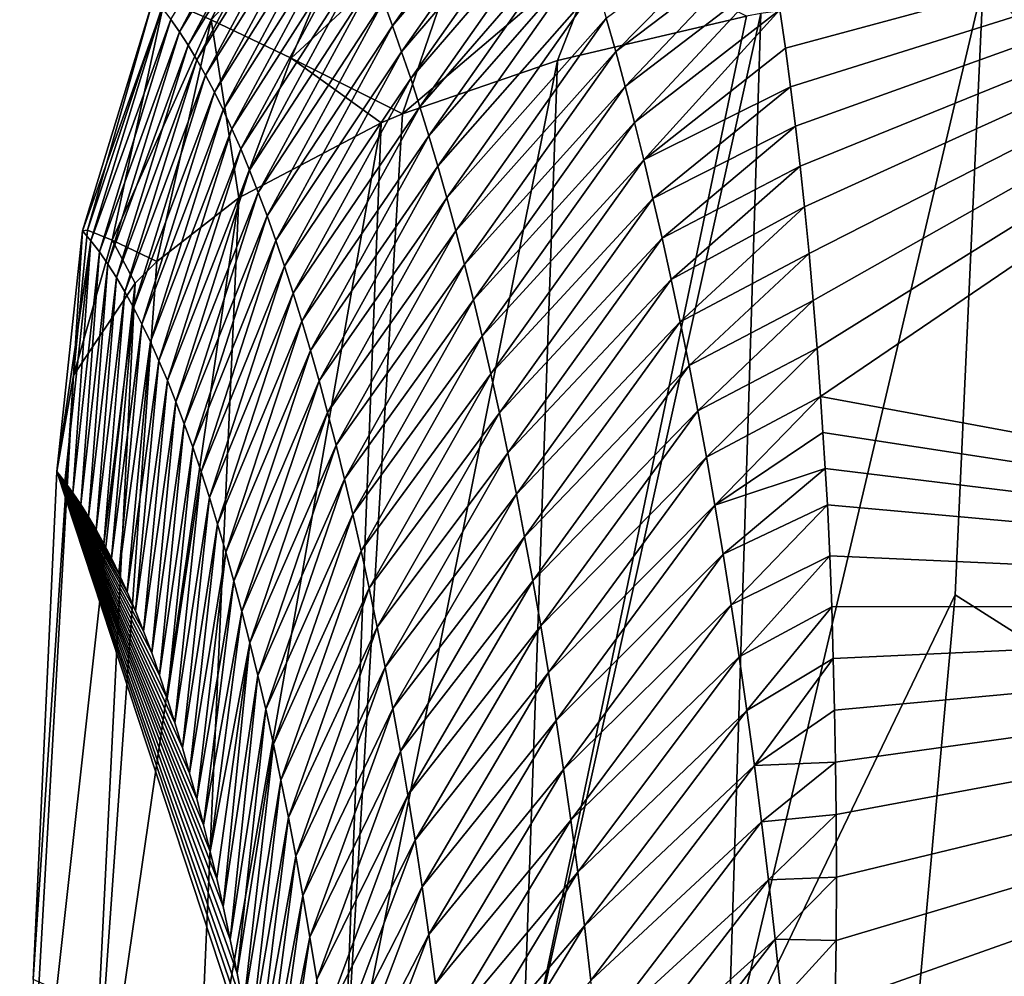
# Model space of a CAD drawing. Header units: metres. Extents: x -101 to 101, y -261 to 23.
# Tile 57 of 256: x -91.6 to -90.06, y 18.11 to 19.61. Entities that reach past the tile are written whole.
import ezdxf

# ---------------------------------------------------------------- set-up
doc = ezdxf.new("R2010")
doc.units = ezdxf.units.M
doc.layers.add('solid_505151_K2442K1000C34', color=7, linetype='CONTINUOUS')

msp = doc.modelspace()

# ---------------------------------------------------------------- linework, layer by layer
at = {"layer": 'solid_505151_K2442K1000C34'}
for points in [[(-88.453484, 20.704044, 102.4142), (-90.090057, 19.668598, 102.4142), (-87.591324, 17.093513, 104.159546)], [(-91.137665, 19.954466, 101.221138), (-91.376038, 19.642496, 100.929733), (-91.303223, 19.610687, 101.276131)], [(-91.029205, 19.902941, 101.528732), (-91.137665, 19.954466, 101.221138), (-91.303223, 19.610687, 101.276131)], [(-90.400856, 19.566444, 89.967728), (-90.409546, 19.626448, 90.380455), (-88.9767, 19.950197, 86.734787)], [(-90.392563, 19.505526, 89.561768), (-90.400856, 19.566444, 89.967728), (-88.9767, 19.950197, 86.734787)], [(-90.384743, 19.443758, 89.162819), (-90.392563, 19.505526, 89.561768), (-88.9767, 19.950197, 86.734787)], [(-90.377464, 19.380817, 88.768837), (-90.384743, 19.443758, 89.162819), (-88.9767, 19.950197, 86.734787)], [(-90.370697, 19.316786, 88.379875), (-90.377464, 19.380817, 88.768837), (-88.9767, 19.950197, 86.734787)], [(-90.363655, 19.2437, 87.949165), (-90.370697, 19.316786, 88.379875), (-88.9767, 19.950197, 86.734787)], [(-90.357155, 19.169579, 87.525475), (-90.363655, 19.2437, 87.949165), (-88.9767, 19.950197, 86.734787)], [(-90.351158, 19.094606, 87.109161), (-90.357155, 19.169579, 87.525475), (-88.9767, 19.950197, 86.734787)], [(-90.351158, 19.094606, 87.109161), (-88.9767, 19.950197, 86.734787), (-90.345612, 19.01897, 86.700592)], [(-90.345612, 19.01897, 86.700592), (-88.9767, 19.950197, 86.734787), (-88.562088, 18.688602, 79.883408)], [(-91.17308, 19.929348, 99.256897), (-91.352699, 19.591928, 99.258789), (-91.366318, 19.611242, 99.697372)], [(-91.159233, 19.908279, 98.820007), (-91.352699, 19.591928, 99.258789), (-91.17308, 19.929348, 99.256897)], [(-91.017952, 19.601135, 94.457085), (-91.032219, 19.639824, 94.892792), (-90.786636, 19.929993, 94.840225)], [(-91.017952, 19.601135, 94.457085), (-90.786636, 19.929993, 94.840225), (-90.771759, 19.890402, 94.400734)], [(-91.159233, 19.908279, 98.820007), (-91.339043, 19.570879, 98.82029), (-91.352699, 19.591928, 99.258789)], [(-91.145317, 19.885471, 98.383209), (-91.339043, 19.570879, 98.82029), (-91.159233, 19.908279, 98.820007)], [(-91.029205, 19.902941, 101.528732), (-91.303223, 19.610687, 101.276131), (-91.177292, 19.550259, 101.602928)], [(-90.877495, 19.827955, 101.812279), (-91.029205, 19.902941, 101.528732), (-91.177292, 19.550259, 101.602928)], [(-91.145317, 19.885471, 98.383209), (-91.325348, 19.548088, 98.381882), (-91.339043, 19.570879, 98.82029)], [(-91.13134, 19.860918, 97.946503), (-91.325348, 19.548088, 98.381882), (-91.145317, 19.885471, 98.383209)], [(-91.003693, 19.560648, 94.02153), (-91.017952, 19.601135, 94.457085), (-90.771759, 19.890402, 94.400734)], [(-91.003693, 19.560648, 94.02153), (-90.771759, 19.890402, 94.400734), (-90.756859, 19.848959, 93.961395)], [(-91.13134, 19.860918, 97.946503), (-91.311623, 19.523552, 97.943581), (-91.325348, 19.548088, 98.381882)], [(-91.117302, 19.834618, 97.509903), (-91.311623, 19.523552, 97.943581), (-91.13134, 19.860918, 97.946503)], [(-90.989441, 19.518349, 93.586143), (-91.003693, 19.560648, 94.02153), (-90.756859, 19.848959, 93.961395)], [(-90.989441, 19.518349, 93.586143), (-90.756859, 19.848959, 93.961395), (-90.741943, 19.805653, 93.522209)], [(-91.117302, 19.834618, 97.509903), (-91.297874, 19.497267, 97.505379), (-91.311623, 19.523552, 97.943581)], [(-91.103218, 19.806562, 97.07341), (-91.297874, 19.497267, 97.505379), (-91.117302, 19.834618, 97.509903)], [(-90.877495, 19.827955, 101.812279), (-91.177292, 19.550259, 101.602928), (-91.00219, 19.462896, 101.899895)], [(-90.686714, 19.731571, 102.063965), (-90.877495, 19.827955, 101.812279), (-91.00219, 19.462896, 101.899895)], [(-91.103218, 19.806562, 97.07341), (-91.284103, 19.469227, 97.067299), (-91.297874, 19.497267, 97.505379)], [(-91.089088, 19.776749, 96.637032), (-91.284103, 19.469227, 97.067299), (-91.103218, 19.806562, 97.07341)], [(-90.975204, 19.47423, 93.150925), (-90.989441, 19.518349, 93.586143), (-90.741943, 19.805653, 93.522209)], [(-90.975204, 19.47423, 93.150925), (-90.741943, 19.805653, 93.522209), (-90.727013, 19.760471, 93.083199)], [(-90.667473, 19.560797, 91.328972), (-90.682312, 19.613583, 91.767242), (-90.437019, 19.795309, 91.620667)], [(-90.667473, 19.560797, 91.328972), (-90.437019, 19.795309, 91.620667), (-90.427994, 19.742922, 91.22229)], [(-91.089088, 19.776749, 96.637032), (-91.270317, 19.43943, 96.629326), (-91.284103, 19.469227, 97.067299)], [(-91.074913, 19.745174, 96.200775), (-91.270317, 19.43943, 96.629326), (-91.089088, 19.776749, 96.637032)], [(-90.961006, 19.428284, 92.715889), (-90.975204, 19.47423, 93.150925), (-90.727013, 19.760471, 93.083199)], [(-90.961006, 19.428284, 92.715889), (-90.727013, 19.760471, 93.083199), (-90.712097, 19.713408, 92.644363)], [(-91.074913, 19.745174, 96.200775), (-91.256531, 19.407869, 96.19149), (-91.270317, 19.43943, 96.629326)], [(-91.060707, 19.711834, 95.764641), (-91.256531, 19.407869, 96.19149), (-91.074913, 19.745174, 96.200775)], [(-90.652687, 19.506069, 90.890907), (-90.667473, 19.560797, 91.328972), (-90.427994, 19.742922, 91.22229)], [(-90.652687, 19.506069, 90.890907), (-90.427994, 19.742922, 91.22229), (-90.41861, 19.685337, 90.798973)], [(-90.759018, 19.546597, 102.102554), (-90.686714, 19.731571, 102.063965), (-91.00219, 19.462896, 101.899895)], [(-90.759018, 19.546597, 102.102554), (-90.462151, 19.616579, 102.276787), (-90.686714, 19.731571, 102.063965)], [(-91.060707, 19.711834, 95.764641), (-91.242729, 19.374544, 95.753784), (-91.256531, 19.407869, 96.19149)], [(-91.046471, 19.67672, 95.328644), (-91.242729, 19.374544, 95.753784), (-91.060707, 19.711834, 95.764641)], [(-90.946846, 19.380497, 92.281036), (-90.961006, 19.428284, 92.715889), (-90.712097, 19.713408, 92.644363)], [(-90.946846, 19.380497, 92.281036), (-90.712097, 19.713408, 92.644363), (-90.697189, 19.664448, 92.205711)], [(-91.046471, 19.67672, 95.328644), (-91.228943, 19.339443, 95.316216), (-91.242729, 19.374544, 95.753784)], [(-91.032219, 19.639824, 94.892792), (-91.228943, 19.339443, 95.316216), (-91.046471, 19.67672, 95.328644)], [(-90.637978, 19.449387, 90.453056), (-90.652687, 19.506069, 90.890907), (-90.41861, 19.685337, 90.798973)], [(-90.637978, 19.449387, 90.453056), (-90.41861, 19.685337, 90.798973), (-90.409546, 19.626448, 90.380455)], [(-90.932739, 19.33086, 91.846375), (-90.946846, 19.380497, 92.281036), (-90.697189, 19.664448, 92.205711)], [(-90.932739, 19.33086, 91.846375), (-90.697189, 19.664448, 92.205711), (-90.682312, 19.613583, 91.767242)], [(-90.491371, 17.964722, 102.987282), (-90.134018, 18.706984, 102.818871), (-90.090057, 19.668598, 102.4142)], [(-90.491371, 17.964722, 102.987282), (-90.090057, 19.668598, 102.4142), (-90.439293, 19.620802, 102.287598)], [(-90.090057, 19.668598, 102.4142), (-90.134018, 18.706984, 102.818871), (-87.591324, 17.093513, 104.159546)], [(-91.505188, 19.279339, 100.584503), (-91.39341, 19.64467, 100.574768), (-91.379883, 19.628822, 100.136032)], [(-91.49733, 19.28035, 100.845406), (-91.39341, 19.64467, 100.574768), (-91.505188, 19.279339, 100.584503)], [(-91.376038, 19.642496, 100.929733), (-91.39341, 19.64467, 100.574768), (-91.49733, 19.28035, 100.845406)], [(-91.376038, 19.642496, 100.929733), (-91.49733, 19.28035, 100.845406), (-91.458267, 19.264711, 101.103012)], [(-91.303223, 19.610687, 101.276131), (-91.376038, 19.642496, 100.929733), (-91.458267, 19.264711, 101.103012)], [(-91.032219, 19.639824, 94.892792), (-91.215164, 19.302563, 94.878799), (-91.228943, 19.339443, 95.316216)], [(-91.017952, 19.601135, 94.457085), (-91.215164, 19.302563, 94.878799), (-91.032219, 19.639824, 94.892792)], [(-91.491852, 19.263559, 100.146294), (-91.505188, 19.279339, 100.584503), (-91.379883, 19.628822, 100.136032)], [(-91.491852, 19.263559, 100.146294), (-91.379883, 19.628822, 100.136032), (-91.366318, 19.611242, 99.697372)], [(-90.814728, 17.927746, 102.797417), (-90.439293, 19.620802, 102.287598), (-90.462151, 19.616579, 102.276787)], [(-90.491371, 17.964722, 102.987282), (-90.439293, 19.620802, 102.287598), (-90.814728, 17.927746, 102.797417)], [(-90.814728, 17.927746, 102.797417), (-90.462151, 19.616579, 102.276787), (-90.759018, 19.546597, 102.102554)], [(-90.623352, 19.390732, 90.015427), (-90.637978, 19.449387, 90.453056), (-90.409546, 19.626448, 90.380455)], [(-90.623352, 19.390732, 90.015427), (-90.409546, 19.626448, 90.380455), (-90.400856, 19.566444, 89.967728)], [(-91.478493, 19.246058, 99.70816), (-91.491852, 19.263559, 100.146294), (-91.366318, 19.611242, 99.697372)], [(-91.478493, 19.246058, 99.70816), (-91.366318, 19.611242, 99.697372), (-91.352699, 19.591928, 99.258789)], [(-91.303223, 19.610687, 101.276131), (-91.458267, 19.264711, 101.103012), (-91.388496, 19.231112, 101.353973)], [(-91.259544, 19.330877, 101.586983), (-91.303223, 19.610687, 101.276131), (-91.388496, 19.231112, 101.353973)], [(-91.259544, 19.330877, 101.586983), (-91.177292, 19.550259, 101.602928), (-91.303223, 19.610687, 101.276131)], [(-91.017952, 19.601135, 94.457085), (-91.201408, 19.263889, 94.441536), (-91.215164, 19.302563, 94.878799)], [(-91.003693, 19.560648, 94.02153), (-91.201408, 19.263889, 94.441536), (-91.017952, 19.601135, 94.457085)], [(-90.918694, 19.27936, 91.411919), (-90.932739, 19.33086, 91.846375), (-90.682312, 19.613583, 91.767242)], [(-90.918694, 19.27936, 91.411919), (-90.682312, 19.613583, 91.767242), (-90.667473, 19.560797, 91.328972)], [(-91.465126, 19.226831, 99.270103), (-91.478493, 19.246058, 99.70816), (-91.352699, 19.591928, 99.258789)], [(-91.465126, 19.226831, 99.270103), (-91.352699, 19.591928, 99.258789), (-91.339043, 19.570879, 98.82029)], [(-91.451752, 19.205879, 98.83213), (-91.465126, 19.226831, 99.270103), (-91.339043, 19.570879, 98.82029)], [(-91.451752, 19.205879, 98.83213), (-91.339043, 19.570879, 98.82029), (-91.325348, 19.548088, 98.381882)], [(-91.003693, 19.560648, 94.02153), (-91.187691, 19.223417, 94.00444), (-91.201408, 19.263889, 94.441536)], [(-90.989441, 19.518349, 93.586143), (-91.187691, 19.223417, 94.00444), (-91.003693, 19.560648, 94.02153)], [(-90.904732, 19.225979, 90.977669), (-90.918694, 19.27936, 91.411919), (-90.667473, 19.560797, 91.328972)], [(-90.904732, 19.225979, 90.977669), (-90.667473, 19.560797, 91.328972), (-90.652687, 19.506069, 90.890907)], [(-90.623352, 19.390732, 90.015427), (-90.400856, 19.566444, 89.967728), (-90.392563, 19.505526, 89.561768)], [(-91.438377, 19.183193, 98.394257), (-91.451752, 19.205879, 98.83213), (-91.325348, 19.548088, 98.381882)], [(-91.438377, 19.183193, 98.394257), (-91.325348, 19.548088, 98.381882), (-91.311623, 19.523552, 97.943581)], [(-91.259544, 19.330877, 101.586983), (-91.035713, 19.448795, 101.866219), (-91.177292, 19.550259, 101.602928)], [(-91.035713, 19.448795, 101.866219), (-91.00219, 19.462896, 101.899895), (-91.177292, 19.550259, 101.602928)], [(-91.09671, 17.866968, 102.555), (-90.759018, 19.546597, 102.102554), (-91.00219, 19.462896, 101.899895)], [(-90.814728, 17.927746, 102.797417), (-90.759018, 19.546597, 102.102554), (-91.09671, 17.866968, 102.555)], [(-91.425011, 19.158773, 97.95649), (-91.438377, 19.183193, 98.394257), (-91.311623, 19.523552, 97.943581)], [(-91.425011, 19.158773, 97.95649), (-91.311623, 19.523552, 97.943581), (-91.297874, 19.497267, 97.505379)], [(-90.989441, 19.518349, 93.586143), (-91.174011, 19.181135, 93.56752), (-91.187691, 19.223417, 94.00444)], [(-90.975204, 19.47423, 93.150925), (-91.174011, 19.181135, 93.56752), (-90.989441, 19.518349, 93.586143)], [(-90.890869, 19.1707, 90.54364), (-90.904732, 19.225979, 90.977669), (-90.652687, 19.506069, 90.890907)], [(-90.890869, 19.1707, 90.54364), (-90.652687, 19.506069, 90.890907), (-90.637978, 19.449387, 90.453056)], [(-91.411652, 19.132614, 97.518822), (-91.425011, 19.158773, 97.95649), (-91.297874, 19.497267, 97.505379)], [(-91.411652, 19.132614, 97.518822), (-91.297874, 19.497267, 97.505379), (-91.284103, 19.469227, 97.067299)], [(-90.608833, 19.33009, 89.578018), (-90.623352, 19.390732, 90.015427), (-90.392563, 19.505526, 89.561768)], [(-90.608833, 19.33009, 89.578018), (-90.392563, 19.505526, 89.561768), (-90.384743, 19.443758, 89.162819)], [(-91.3983, 19.104712, 97.081276), (-91.411652, 19.132614, 97.518822), (-91.284103, 19.469227, 97.067299)], [(-91.3983, 19.104712, 97.081276), (-91.284103, 19.469227, 97.067299), (-91.270317, 19.43943, 96.629326)], [(-90.975204, 19.47423, 93.150925), (-91.160385, 19.137033, 93.130775), (-91.174011, 19.181135, 93.56752)], [(-90.961006, 19.428284, 92.715889), (-91.160385, 19.137033, 93.130775), (-90.975204, 19.47423, 93.150925)], [(-91.09671, 17.866968, 102.555), (-91.00219, 19.462896, 101.899895), (-91.035713, 19.448795, 101.866219)], [(-91.327324, 17.784555, 102.268639), (-91.035713, 19.448795, 101.866219), (-91.259544, 19.330877, 101.586983)], [(-91.09671, 17.866968, 102.555), (-91.035713, 19.448795, 101.866219), (-91.327324, 17.784555, 102.268639)], [(-90.877113, 19.11351, 90.10984), (-90.890869, 19.1707, 90.54364), (-90.637978, 19.449387, 90.453056)], [(-90.877113, 19.11351, 90.10984), (-90.637978, 19.449387, 90.453056), (-90.623352, 19.390732, 90.015427)], [(-91.384979, 19.07506, 96.643852), (-91.3983, 19.104712, 97.081276), (-91.270317, 19.43943, 96.629326)], [(-91.384979, 19.07506, 96.643852), (-91.270317, 19.43943, 96.629326), (-91.256531, 19.407869, 96.19149)], [(-90.594429, 19.267441, 89.140854), (-90.608833, 19.33009, 89.578018), (-90.384743, 19.443758, 89.162819)], [(-90.594429, 19.267441, 89.140854), (-90.384743, 19.443758, 89.162819), (-90.377464, 19.380817, 88.768837)], [(-90.961006, 19.428284, 92.715889), (-91.146828, 19.091103, 92.694221), (-91.160385, 19.137033, 93.130775)], [(-90.946846, 19.380497, 92.281036), (-91.146828, 19.091103, 92.694221), (-90.961006, 19.428284, 92.715889)], [(-91.371681, 19.043659, 96.206558), (-91.384979, 19.07506, 96.643852), (-91.256531, 19.407869, 96.19149)], [(-91.371681, 19.043659, 96.206558), (-91.256531, 19.407869, 96.19149), (-91.242729, 19.374544, 95.753784)], [(-90.863487, 19.054394, 89.676277), (-90.877113, 19.11351, 90.10984), (-90.623352, 19.390732, 90.015427)], [(-90.863487, 19.054394, 89.676277), (-90.623352, 19.390732, 90.015427), (-90.608833, 19.33009, 89.578018)], [(-91.358414, 19.0105, 95.769409), (-91.371681, 19.043659, 96.206558), (-91.242729, 19.374544, 95.753784)], [(-91.358414, 19.0105, 95.769409), (-91.242729, 19.374544, 95.753784), (-91.228943, 19.339443, 95.316216)], [(-90.946846, 19.380497, 92.281036), (-91.133347, 19.043337, 92.257866), (-91.146828, 19.091103, 92.694221)], [(-90.932739, 19.33086, 91.846375), (-91.133347, 19.043337, 92.257866), (-90.946846, 19.380497, 92.281036)], [(-90.580162, 19.202768, 88.703934), (-90.594429, 19.267441, 89.140854), (-90.377464, 19.380817, 88.768837)], [(-90.580162, 19.202768, 88.703934), (-90.377464, 19.380817, 88.768837), (-90.370697, 19.316786, 88.379875)], [(-91.345184, 18.97558, 95.332397), (-91.358414, 19.0105, 95.769409), (-91.228943, 19.339443, 95.316216)], [(-91.345184, 18.97558, 95.332397), (-91.228943, 19.339443, 95.316216), (-91.215164, 19.302563, 94.878799)], [(-91.498367, 17.683432, 101.948494), (-91.259544, 19.330877, 101.586983), (-91.388496, 19.231112, 101.353973)], [(-91.327324, 17.784555, 102.268639), (-91.259544, 19.330877, 101.586983), (-91.498367, 17.683432, 101.948494)], [(-90.932739, 19.33086, 91.846375), (-91.119942, 18.993721, 91.821716), (-91.133347, 19.043337, 92.257866)], [(-90.918694, 19.27936, 91.411919), (-91.119942, 18.993721, 91.821716), (-90.932739, 19.33086, 91.846375)], [(-90.849998, 18.993334, 89.242958), (-90.863487, 19.054394, 89.676277), (-90.608833, 19.33009, 89.578018)], [(-90.849998, 18.993334, 89.242958), (-90.608833, 19.33009, 89.578018), (-90.594429, 19.267441, 89.140854)], [(-90.566048, 19.136047, 88.267273), (-90.580162, 19.202768, 88.703934), (-90.370697, 19.316786, 88.379875)], [(-90.566048, 19.136047, 88.267273), (-90.370697, 19.316786, 88.379875), (-90.363655, 19.2437, 87.949165)], [(-91.332001, 18.938889, 94.895546), (-91.345184, 18.97558, 95.332397), (-91.215164, 19.302563, 94.878799)], [(-91.332001, 18.938889, 94.895546), (-91.215164, 19.302563, 94.878799), (-91.201408, 19.263889, 94.441536)], [(-91.491852, 19.263559, 100.146294), (-91.545441, 18.901022, 100.596848), (-91.505188, 19.279339, 100.584503)], [(-91.519005, 19.05197, 100.940651), (-91.505188, 19.279339, 100.584503), (-91.545441, 18.901022, 100.596848)], [(-91.519005, 19.05197, 100.940651), (-91.49733, 19.28035, 100.845406), (-91.505188, 19.279339, 100.584503)], [(-91.519005, 19.05197, 100.940651), (-91.458267, 19.264711, 101.103012), (-91.49733, 19.28035, 100.845406)], [(-90.918694, 19.27936, 91.411919), (-91.106644, 18.942242, 91.38578), (-91.119942, 18.993721, 91.821716)], [(-90.904732, 19.225979, 90.977669), (-91.106644, 18.942242, 91.38578), (-90.918694, 19.27936, 91.411919)], [(-91.491852, 19.263559, 100.146294), (-91.532791, 18.884861, 100.175858), (-91.545441, 18.901022, 100.596848)], [(-91.491852, 19.263559, 100.146294), (-91.520279, 18.86759, 99.758568), (-91.532791, 18.884861, 100.175858)], [(-91.478493, 19.246058, 99.70816), (-91.520279, 18.86759, 99.758568), (-91.491852, 19.263559, 100.146294)], [(-91.519005, 19.05197, 100.940651), (-91.422569, 19.197025, 101.274757), (-91.458267, 19.264711, 101.103012)], [(-91.422569, 19.197025, 101.274757), (-91.388496, 19.231112, 101.353973), (-91.458267, 19.264711, 101.103012)], [(-91.318886, 18.900417, 94.458855), (-91.332001, 18.938889, 94.895546), (-91.201408, 19.263889, 94.441536)], [(-91.318886, 18.900417, 94.458855), (-91.201408, 19.263889, 94.441536), (-91.187691, 19.223417, 94.00444)], [(-90.836662, 18.930315, 88.809891), (-90.849998, 18.993334, 89.242958), (-90.594429, 19.267441, 89.140854)], [(-90.836662, 18.930315, 88.809891), (-90.594429, 19.267441, 89.140854), (-90.580162, 19.202768, 88.703934)], [(-91.478493, 19.246058, 99.70816), (-91.507889, 18.849209, 99.344978), (-91.520279, 18.86759, 99.758568)], [(-91.465126, 19.226831, 99.270103), (-91.507889, 18.849209, 99.344978), (-91.478493, 19.246058, 99.70816)], [(-90.552109, 19.067255, 87.830872), (-90.566048, 19.136047, 88.267273), (-90.363655, 19.2437, 87.949165)], [(-90.552109, 19.067255, 87.830872), (-90.363655, 19.2437, 87.949165), (-90.357155, 19.169579, 87.525475)], [(-91.498367, 17.683432, 101.948494), (-91.388496, 19.231112, 101.353973), (-91.422569, 19.197025, 101.274757)], [(-91.465126, 19.226831, 99.270103), (-91.495636, 18.829718, 98.935081), (-91.507889, 18.849209, 99.344978)], [(-91.451752, 19.205879, 98.83213), (-91.495636, 18.829718, 98.935081), (-91.465126, 19.226831, 99.270103)], [(-91.305832, 18.860159, 94.022339), (-91.318886, 18.900417, 94.458855), (-91.187691, 19.223417, 94.00444)], [(-91.305832, 18.860159, 94.022339), (-91.187691, 19.223417, 94.00444), (-91.174011, 19.181135, 93.56752)], [(-90.904732, 19.225979, 90.977669), (-91.09346, 18.888884, 90.950073), (-91.106644, 18.942242, 91.38578)], [(-90.890869, 19.1707, 90.54364), (-91.09346, 18.888884, 90.950073), (-90.904732, 19.225979, 90.977669)], [(-91.603775, 17.567181, 101.605934), (-91.422569, 19.197025, 101.274757), (-91.519005, 19.05197, 100.940651)], [(-91.498367, 17.683432, 101.948494), (-91.422569, 19.197025, 101.274757), (-91.603775, 17.567181, 101.605934)], [(-91.451752, 19.205879, 98.83213), (-91.483521, 18.809114, 98.528893), (-91.495636, 18.829718, 98.935081)], [(-91.438377, 19.183193, 98.394257), (-91.483521, 18.809114, 98.528893), (-91.451752, 19.205879, 98.83213)], [(-90.823509, 18.865313, 88.37709), (-90.836662, 18.930315, 88.809891), (-90.580162, 19.202768, 88.703934)], [(-90.823509, 18.865313, 88.37709), (-90.580162, 19.202768, 88.703934), (-90.566048, 19.136047, 88.267273)], [(-91.438377, 19.183193, 98.394257), (-91.471542, 18.787403, 98.126389), (-91.483521, 18.809114, 98.528893)], [(-91.425011, 19.158773, 97.95649), (-91.471542, 18.787403, 98.126389), (-91.438377, 19.183193, 98.394257)], [(-91.292862, 18.818102, 93.585999), (-91.305832, 18.860159, 94.022339), (-91.174011, 19.181135, 93.56752)], [(-91.292862, 18.818102, 93.585999), (-91.174011, 19.181135, 93.56752), (-91.160385, 19.137033, 93.130775)], [(-90.890869, 19.1707, 90.54364), (-91.080414, 18.83363, 90.514595), (-91.09346, 18.888884, 90.950073)], [(-90.877113, 19.11351, 90.10984), (-91.080414, 18.83363, 90.514595), (-90.890869, 19.1707, 90.54364)], [(-90.538361, 18.996363, 87.394745), (-90.552109, 19.067255, 87.830872), (-90.357155, 19.169579, 87.525475)], [(-90.538361, 18.996363, 87.394745), (-90.357155, 19.169579, 87.525475), (-90.351158, 19.094606, 87.109161)], [(-91.425011, 19.158773, 97.95649), (-91.459702, 18.76458, 97.727592), (-91.471542, 18.787403, 98.126389)], [(-91.411652, 19.132614, 97.518822), (-91.459702, 18.76458, 97.727592), (-91.425011, 19.158773, 97.95649)], [(-91.279976, 18.77424, 93.149849), (-91.292862, 18.818102, 93.585999), (-91.160385, 19.137033, 93.130775)], [(-91.279976, 18.77424, 93.149849), (-91.160385, 19.137033, 93.130775), (-91.146828, 19.091103, 92.694221)], [(-90.810547, 18.798306, 87.944565), (-90.823509, 18.865313, 88.37709), (-90.566048, 19.136047, 88.267273)], [(-90.810547, 18.798306, 87.944565), (-90.566048, 19.136047, 88.267273), (-90.552109, 19.067255, 87.830872)], [(-91.411652, 19.132614, 97.518822), (-91.448006, 18.740648, 97.332489), (-91.459702, 18.76458, 97.727592)], [(-91.3983, 19.104712, 97.081276), (-91.448006, 18.740648, 97.332489), (-91.411652, 19.132614, 97.518822)], [(-91.3983, 19.104712, 97.081276), (-91.434822, 18.711937, 96.885468), (-91.448006, 18.740648, 97.332489)], [(-91.384979, 19.07506, 96.643852), (-91.434822, 18.711937, 96.885468), (-91.3983, 19.104712, 97.081276)], [(-90.877113, 19.11351, 90.10984), (-91.067505, 18.776468, 90.079369), (-91.080414, 18.83363, 90.514595)], [(-90.863487, 19.054394, 89.676277), (-91.067505, 18.776468, 90.079369), (-90.877113, 19.11351, 90.10984)], [(-91.267197, 18.728563, 92.713905), (-91.279976, 18.77424, 93.149849), (-91.146828, 19.091103, 92.694221)], [(-91.267197, 18.728563, 92.713905), (-91.146828, 19.091103, 92.694221), (-91.133347, 19.043337, 92.257866)], [(-90.524841, 18.923349, 86.9589), (-90.538361, 18.996363, 87.394745), (-90.351158, 19.094606, 87.109161)], [(-90.524841, 18.923349, 86.9589), (-90.351158, 19.094606, 87.109161), (-90.345612, 19.01897, 86.700592)], [(-91.384979, 19.07506, 96.643852), (-91.421829, 18.681774, 96.443275), (-91.434822, 18.711937, 96.885468)], [(-91.371681, 19.043659, 96.206558), (-91.421829, 18.681774, 96.443275), (-91.384979, 19.07506, 96.643852)], [(-90.797806, 18.729271, 87.512321), (-90.810547, 18.798306, 87.944565), (-90.552109, 19.067255, 87.830872)], [(-90.797806, 18.729271, 87.512321), (-90.552109, 19.067255, 87.830872), (-90.538361, 18.996363, 87.394745)], [(-91.603775, 17.567181, 101.605934), (-91.519005, 19.05197, 100.940651), (-91.582451, 18.102549, 100.96962)], [(-91.519005, 19.05197, 100.940651), (-91.545441, 18.901022, 100.596848), (-91.582451, 18.102549, 100.96962)], [(-91.371681, 19.043659, 96.206558), (-91.409035, 18.649851, 96.005257), (-91.421829, 18.681774, 96.443275)], [(-91.358414, 19.0105, 95.769409), (-91.409035, 18.649851, 96.005257), (-91.371681, 19.043659, 96.206558)], [(-91.254524, 18.681061, 92.278168), (-91.267197, 18.728563, 92.713905), (-91.133347, 19.043337, 92.257866)], [(-91.254524, 18.681061, 92.278168), (-91.133347, 19.043337, 92.257866), (-91.119942, 18.993721, 91.821716)], [(-90.863487, 19.054394, 89.676277), (-91.054764, 18.717381, 89.644394), (-91.067505, 18.776468, 90.079369)], [(-90.849998, 18.993334, 89.242958), (-91.054764, 18.717381, 89.644394), (-90.863487, 19.054394, 89.676277)], [(-90.511559, 18.848186, 86.523354), (-90.524841, 18.923349, 86.9589), (-90.345612, 19.01897, 86.700592)], [(-90.511559, 18.848186, 86.523354), (-90.345612, 19.01897, 86.700592), (-90.341759, 18.962416, 86.402039)], [(-90.341759, 18.962416, 86.402039), (-90.345612, 19.01897, 86.700592), (-88.562088, 18.688602, 79.883408)], [(-91.358414, 19.0105, 95.769409), (-91.396423, 18.616098, 95.571251), (-91.409035, 18.649851, 96.005257)], [(-91.345184, 18.97558, 95.332397), (-91.396423, 18.616098, 95.571251), (-91.358414, 19.0105, 95.769409)], [(-90.785301, 18.658182, 87.080376), (-90.797806, 18.729271, 87.512321), (-90.538361, 18.996363, 87.394745)], [(-90.785301, 18.658182, 87.080376), (-90.538361, 18.996363, 87.394745), (-90.524841, 18.923349, 86.9589)], [(-91.241974, 18.631725, 91.842644), (-91.254524, 18.681061, 92.278168), (-91.119942, 18.993721, 91.821716)], [(-91.241974, 18.631725, 91.842644), (-91.119942, 18.993721, 91.821716), (-91.106644, 18.942242, 91.38578)], [(-90.849998, 18.993334, 89.242958), (-91.042198, 18.656355, 89.209679), (-91.054764, 18.717381, 89.644394)], [(-90.836662, 18.930315, 88.809891), (-91.042198, 18.656355, 89.209679), (-90.849998, 18.993334, 89.242958)], [(-91.345184, 18.97558, 95.332397), (-91.384026, 18.580717, 95.141701), (-91.396423, 18.616098, 95.571251)], [(-91.332001, 18.938889, 94.895546), (-91.384026, 18.580717, 95.141701), (-91.345184, 18.97558, 95.332397)], [(-90.511559, 18.848186, 86.523354), (-90.341759, 18.962416, 86.402039), (-90.33815, 18.905663, 86.108124)], [(-90.33815, 18.905663, 86.108124), (-90.341759, 18.962416, 86.402039), (-88.562088, 18.688602, 79.883408)], [(-91.332001, 18.938889, 94.895546), (-91.371857, 18.543911, 94.717033), (-91.384026, 18.580717, 95.141701)], [(-91.318886, 18.900417, 94.458855), (-91.371857, 18.543911, 94.717033), (-91.332001, 18.938889, 94.895546)], [(-91.229561, 18.58054, 91.407349), (-91.241974, 18.631725, 91.842644), (-91.106644, 18.942242, 91.38578)], [(-91.229561, 18.58054, 91.407349), (-91.106644, 18.942242, 91.38578), (-91.09346, 18.888884, 90.950073)], [(-90.836662, 18.930315, 88.809891), (-91.029831, 18.59337, 88.775238), (-91.042198, 18.656355, 89.209679)], [(-90.823509, 18.865313, 88.37709), (-91.029831, 18.59337, 88.775238), (-90.836662, 18.930315, 88.809891)], [(-90.773056, 18.585018, 86.648735), (-90.785301, 18.658182, 87.080376), (-90.524841, 18.923349, 86.9589)], [(-90.773056, 18.585018, 86.648735), (-90.524841, 18.923349, 86.9589), (-90.511559, 18.848186, 86.523354)], [(-90.498535, 18.770849, 86.088112), (-90.511559, 18.848186, 86.523354), (-90.33815, 18.905663, 86.108124)], [(-90.498535, 18.770849, 86.088112), (-90.33815, 18.905663, 86.108124), (-90.33493, 18.848654, 85.818916)], [(-90.33493, 18.848654, 85.818916), (-90.33815, 18.905663, 86.108124), (-88.562088, 18.688602, 79.883408)], [(-91.582451, 18.102549, 100.96962), (-91.545441, 18.901022, 100.596848), (-91.232178, 17.949554, 89.471039)], [(-91.545441, 18.901022, 100.596848), (-91.241898, 18.004326, 89.872101), (-91.232178, 17.949554, 89.471039)], [(-91.545441, 18.901022, 100.596848), (-91.251953, 18.058666, 90.279137), (-91.241898, 18.004326, 89.872101)], [(-91.545441, 18.901022, 100.596848), (-91.26236, 18.112404, 90.692688), (-91.251953, 18.058666, 90.279137)], [(-91.545441, 18.901022, 100.596848), (-91.27314, 18.165371, 91.113327), (-91.26236, 18.112404, 90.692688)], [(-91.545441, 18.901022, 100.596848), (-91.284302, 18.217392, 91.541603), (-91.27314, 18.165371, 91.113327)], [(-91.545441, 18.901022, 100.596848), (-91.294197, 18.261099, 91.915215), (-91.284302, 18.217392, 91.541603)], [(-91.545441, 18.901022, 100.596848), (-91.304398, 18.303875, 92.295204), (-91.294197, 18.261099, 91.915215)], [(-91.545441, 18.901022, 100.596848), (-91.314911, 18.345615, 92.681931), (-91.304398, 18.303875, 92.295204)], [(-91.545441, 18.901022, 100.596848), (-91.325737, 18.386511, 93.075752), (-91.314911, 18.345615, 92.681931)], [(-91.545441, 18.901022, 100.596848), (-91.336861, 18.426981, 93.476608), (-91.325737, 18.386511, 93.075752)], [(-91.545441, 18.901022, 100.596848), (-91.348259, 18.466841, 93.884056), (-91.336861, 18.426981, 93.476608)], [(-91.545441, 18.901022, 100.596848), (-91.359932, 18.505884, 94.297676), (-91.348259, 18.466841, 93.884056)], [(-91.545441, 18.901022, 100.596848), (-91.371857, 18.543911, 94.717033), (-91.359932, 18.505884, 94.297676)], [(-91.545441, 18.901022, 100.596848), (-91.384026, 18.580717, 95.141701), (-91.371857, 18.543911, 94.717033)], [(-91.545441, 18.901022, 100.596848), (-91.396423, 18.616098, 95.571251), (-91.384026, 18.580717, 95.141701)], [(-91.545441, 18.901022, 100.596848), (-91.409035, 18.649851, 96.005257), (-91.396423, 18.616098, 95.571251)], [(-91.545441, 18.901022, 100.596848), (-91.421829, 18.681774, 96.443275), (-91.409035, 18.649851, 96.005257)], [(-91.545441, 18.901022, 100.596848), (-91.434822, 18.711937, 96.885468), (-91.421829, 18.681774, 96.443275)], [(-91.545441, 18.901022, 100.596848), (-91.448006, 18.740648, 97.332489), (-91.434822, 18.711937, 96.885468)], [(-91.545441, 18.901022, 100.596848), (-91.459702, 18.76458, 97.727592), (-91.448006, 18.740648, 97.332489)], [(-91.545441, 18.901022, 100.596848), (-91.471542, 18.787403, 98.126389), (-91.459702, 18.76458, 97.727592)], [(-91.545441, 18.901022, 100.596848), (-91.483521, 18.809114, 98.528893), (-91.471542, 18.787403, 98.126389)], [(-91.545441, 18.901022, 100.596848), (-91.495636, 18.829718, 98.935081), (-91.483521, 18.809114, 98.528893)], [(-91.545441, 18.901022, 100.596848), (-91.507889, 18.849209, 99.344978), (-91.495636, 18.829718, 98.935081)], [(-91.545441, 18.901022, 100.596848), (-91.520279, 18.86759, 99.758568), (-91.507889, 18.849209, 99.344978)], [(-91.545441, 18.901022, 100.596848), (-91.532791, 18.884861, 100.175858), (-91.520279, 18.86759, 99.758568)], [(-91.318886, 18.900417, 94.458855), (-91.359932, 18.505884, 94.297676), (-91.371857, 18.543911, 94.717033)], [(-91.305832, 18.860159, 94.022339), (-91.359932, 18.505884, 94.297676), (-91.318886, 18.900417, 94.458855)], [(-91.2173, 18.527489, 90.97229), (-91.229561, 18.58054, 91.407349), (-91.09346, 18.888884, 90.950073)], [(-91.2173, 18.527489, 90.97229), (-91.09346, 18.888884, 90.950073), (-91.080414, 18.83363, 90.514595)], [(-91.305832, 18.860159, 94.022339), (-91.348259, 18.466841, 93.884056), (-91.359932, 18.505884, 94.297676)], [(-91.292862, 18.818102, 93.585999), (-91.348259, 18.466841, 93.884056), (-91.305832, 18.860159, 94.022339)], [(-90.823509, 18.865313, 88.37709), (-91.01767, 18.528408, 88.34108), (-91.029831, 18.59337, 88.775238)], [(-90.810547, 18.798306, 87.944565), (-91.01767, 18.528408, 88.34108), (-90.823509, 18.865313, 88.37709)], [(-90.761093, 18.509752, 86.217415), (-90.773056, 18.585018, 86.648735), (-90.511559, 18.848186, 86.523354)], [(-90.761093, 18.509752, 86.217415), (-90.511559, 18.848186, 86.523354), (-90.498535, 18.770849, 86.088112)], [(-90.485802, 18.691307, 85.653183), (-90.498535, 18.770849, 86.088112), (-90.33493, 18.848654, 85.818916)], [(-90.485802, 18.691307, 85.653183), (-90.33493, 18.848654, 85.818916), (-90.331116, 18.768599, 85.422577)], [(-90.331116, 18.768599, 85.422577), (-90.33493, 18.848654, 85.818916), (-88.562088, 18.688602, 79.883408)], [(-91.205208, 18.472559, 90.537483), (-91.2173, 18.527489, 90.97229), (-91.080414, 18.83363, 90.514595)], [(-91.205208, 18.472559, 90.537483), (-91.080414, 18.83363, 90.514595), (-91.067505, 18.776468, 90.079369)], [(-91.292862, 18.818102, 93.585999), (-91.336861, 18.426981, 93.476608), (-91.348259, 18.466841, 93.884056)], [(-91.279976, 18.77424, 93.149849), (-91.336861, 18.426981, 93.476608), (-91.292862, 18.818102, 93.585999)], [(-90.810547, 18.798306, 87.944565), (-91.005745, 18.461445, 87.907227), (-91.01767, 18.528408, 88.34108)], [(-90.797806, 18.729271, 87.512321), (-91.005745, 18.461445, 87.907227), (-90.810547, 18.798306, 87.944565)], [(-91.279976, 18.77424, 93.149849), (-91.325737, 18.386511, 93.075752), (-91.336861, 18.426981, 93.476608)], [(-91.267197, 18.728563, 92.713905), (-91.325737, 18.386511, 93.075752), (-91.279976, 18.77424, 93.149849)], [(-91.193298, 18.415737, 90.102936), (-91.205208, 18.472559, 90.537483), (-91.067505, 18.776468, 90.079369)], [(-91.193298, 18.415737, 90.102936), (-91.067505, 18.776468, 90.079369), (-91.054764, 18.717381, 89.644394)], [(-90.749435, 18.43236, 85.786423), (-90.761093, 18.509752, 86.217415), (-90.498535, 18.770849, 86.088112)], [(-90.749435, 18.43236, 85.786423), (-90.498535, 18.770849, 86.088112), (-90.485802, 18.691307, 85.653183)], [(-90.473381, 18.609524, 85.218582), (-90.485802, 18.691307, 85.653183), (-90.331116, 18.768599, 85.422577)], [(-90.473381, 18.609524, 85.218582), (-90.331116, 18.768599, 85.422577), (-90.328026, 18.688076, 85.034607)], [(-90.328026, 18.688076, 85.034607), (-90.331116, 18.768599, 85.422577), (-88.562088, 18.688602, 79.883408)], [(-91.267197, 18.728563, 92.713905), (-91.314911, 18.345615, 92.681931), (-91.325737, 18.386511, 93.075752)], [(-91.254524, 18.681061, 92.278168), (-91.314911, 18.345615, 92.681931), (-91.267197, 18.728563, 92.713905)], [(-91.181587, 18.357008, 89.668655), (-91.193298, 18.415737, 90.102936), (-91.054764, 18.717381, 89.644394)], [(-91.181587, 18.357008, 89.668655), (-91.054764, 18.717381, 89.644394), (-91.042198, 18.656355, 89.209679)], [(-90.797806, 18.729271, 87.512321), (-90.99408, 18.392454, 87.473679), (-91.005745, 18.461445, 87.907227)], [(-90.785301, 18.658182, 87.080376), (-90.99408, 18.392454, 87.473679), (-90.797806, 18.729271, 87.512321)], [(-90.491371, 17.964722, 102.987282), (-90.215622, 17.803764, 103.164391), (-90.134018, 18.706984, 102.818871)], [(-90.134018, 18.706984, 102.818871), (-90.215622, 17.803764, 103.164391), (-87.591324, 17.093513, 104.159546)], [(-90.738113, 18.352804, 85.355766), (-90.749435, 18.43236, 85.786423), (-90.485802, 18.691307, 85.653183)], [(-90.738113, 18.352804, 85.355766), (-90.485802, 18.691307, 85.653183), (-90.473381, 18.609524, 85.218582)], [(-90.461311, 18.525461, 84.784325), (-90.473381, 18.609524, 85.218582), (-90.328026, 18.688076, 85.034607)], [(-90.461311, 18.525461, 84.784325), (-90.328026, 18.688076, 85.034607), (-90.325577, 18.607124, 84.654503)], [(-90.350418, 17.402763, 79.876411), (-88.562088, 18.688602, 79.883408), (-89.243866, 16.154409, 73.114449)], [(-90.343117, 17.518232, 80.27562), (-88.562088, 18.688602, 79.883408), (-90.350418, 17.402763, 79.876411)], [(-90.343117, 17.518232, 80.27562), (-90.336876, 17.63385, 80.686279), (-88.562088, 18.688602, 79.883408)], [(-90.336876, 17.63385, 80.686279), (-90.331863, 17.749575, 81.10923), (-88.562088, 18.688602, 79.883408)], [(-90.331863, 17.749575, 81.10923), (-90.327789, 17.865269, 81.543633), (-88.562088, 18.688602, 79.883408)], [(-90.325577, 18.607124, 84.654503), (-90.328026, 18.688076, 85.034607), (-88.562088, 18.688602, 79.883408)], [(-90.327789, 17.865269, 81.543633), (-90.324875, 17.964977, 81.927261), (-88.562088, 18.688602, 79.883408)], [(-90.3237, 18.525774, 84.281769), (-90.325577, 18.607124, 84.654503), (-88.562088, 18.688602, 79.883408)], [(-90.324875, 17.964977, 81.927261), (-90.322647, 18.064547, 82.319733), (-88.562088, 18.688602, 79.883408)], [(-90.322311, 18.444054, 83.915909), (-90.3237, 18.525774, 84.281769), (-88.562088, 18.688602, 79.883408)], [(-90.322647, 18.064547, 82.319733), (-90.321236, 18.163939, 82.721664), (-88.562088, 18.688602, 79.883408)], [(-90.321312, 18.36198, 83.556404), (-90.322311, 18.444054, 83.915909), (-88.562088, 18.688602, 79.883408)], [(-90.320755, 18.263103, 83.133698), (-90.321312, 18.36198, 83.556404), (-88.562088, 18.688602, 79.883408)], [(-90.321236, 18.163939, 82.721664), (-90.320755, 18.263103, 83.133698), (-88.562088, 18.688602, 79.883408)], [(-91.254524, 18.681061, 92.278168), (-91.304398, 18.303875, 92.295204), (-91.314911, 18.345615, 92.681931)], [(-91.241974, 18.631725, 91.842644), (-91.304398, 18.303875, 92.295204), (-91.254524, 18.681061, 92.278168)], [(-91.170097, 18.296354, 89.23465), (-91.181587, 18.357008, 89.668655), (-91.042198, 18.656355, 89.209679)], [(-91.170097, 18.296354, 89.23465), (-91.042198, 18.656355, 89.209679), (-91.029831, 18.59337, 88.775238)], [(-90.785301, 18.658182, 87.080376), (-90.982697, 18.321417, 87.040451), (-90.99408, 18.392454, 87.473679)], [(-90.773056, 18.585018, 86.648735), (-90.982697, 18.321417, 87.040451), (-90.785301, 18.658182, 87.080376)], [(-91.241974, 18.631725, 91.842644), (-91.294197, 18.261099, 91.915215), (-91.304398, 18.303875, 92.295204)], [(-91.241974, 18.631725, 91.842644), (-91.284302, 18.217392, 91.541603), (-91.294197, 18.261099, 91.915215)], [(-91.229561, 18.58054, 91.407349), (-91.284302, 18.217392, 91.541603), (-91.241974, 18.631725, 91.842644)], [(-90.72715, 18.271051, 84.925476), (-90.738113, 18.352804, 85.355766), (-90.473381, 18.609524, 85.218582)], [(-90.72715, 18.271051, 84.925476), (-90.473381, 18.609524, 85.218582), (-90.461311, 18.525461, 84.784325)], [(-91.158836, 18.233763, 88.800941), (-91.170097, 18.296354, 89.23465), (-91.029831, 18.59337, 88.775238)], [(-91.158836, 18.233763, 88.800941), (-91.029831, 18.59337, 88.775238), (-91.01767, 18.528408, 88.34108)], [(-90.449615, 18.439081, 84.350418), (-90.461311, 18.525461, 84.784325), (-90.325577, 18.607124, 84.654503)], [(-90.449615, 18.439081, 84.350418), (-90.325577, 18.607124, 84.654503), (-90.3237, 18.525774, 84.281769)], [(-91.229561, 18.58054, 91.407349), (-91.27314, 18.165371, 91.113327), (-91.284302, 18.217392, 91.541603)], [(-91.2173, 18.527489, 90.97229), (-91.27314, 18.165371, 91.113327), (-91.229561, 18.58054, 91.407349)], [(-90.773056, 18.585018, 86.648735), (-90.971611, 18.248308, 86.607559), (-90.982697, 18.321417, 87.040451)], [(-90.761093, 18.509752, 86.217415), (-90.971611, 18.248308, 86.607559), (-90.773056, 18.585018, 86.648735)], [(-91.2173, 18.527489, 90.97229), (-91.26236, 18.112404, 90.692688), (-91.27314, 18.165371, 91.113327)], [(-91.205208, 18.472559, 90.537483), (-91.26236, 18.112404, 90.692688), (-91.2173, 18.527489, 90.97229)], [(-91.14782, 18.16921, 88.367538), (-91.158836, 18.233763, 88.800941), (-91.01767, 18.528408, 88.34108)], [(-91.14782, 18.16921, 88.367538), (-91.01767, 18.528408, 88.34108), (-91.005745, 18.461445, 87.907227)], [(-90.716576, 18.187069, 84.495552), (-90.72715, 18.271051, 84.925476), (-90.461311, 18.525461, 84.784325)], [(-90.716576, 18.187069, 84.495552), (-90.461311, 18.525461, 84.784325), (-90.449615, 18.439081, 84.350418)], [(-90.449615, 18.439081, 84.350418), (-90.3237, 18.525774, 84.281769), (-90.322311, 18.444054, 83.915909)], [(-90.761093, 18.509752, 86.217415), (-90.960838, 18.173103, 86.175011), (-90.971611, 18.248308, 86.607559)], [(-90.749435, 18.43236, 85.786423), (-90.960838, 18.173103, 86.175011), (-90.761093, 18.509752, 86.217415)], [(-91.205208, 18.472559, 90.537483), (-91.251953, 18.058666, 90.279137), (-91.26236, 18.112404, 90.692688)], [(-91.193298, 18.415737, 90.102936), (-91.251953, 18.058666, 90.279137), (-91.205208, 18.472559, 90.537483)], [(-91.137085, 18.102674, 87.934456), (-91.14782, 18.16921, 88.367538), (-91.005745, 18.461445, 87.907227)], [(-91.137085, 18.102674, 87.934456), (-91.005745, 18.461445, 87.907227), (-90.99408, 18.392454, 87.473679)], [(-90.706429, 18.100817, 84.066017), (-90.716576, 18.187069, 84.495552), (-90.449615, 18.439081, 84.350418)], [(-90.706429, 18.100817, 84.066017), (-90.449615, 18.439081, 84.350418), (-90.438324, 18.350349, 83.916878)], [(-90.438324, 18.350349, 83.916878), (-90.449615, 18.439081, 84.350418), (-90.322311, 18.444054, 83.915909)], [(-90.438324, 18.350349, 83.916878), (-90.322311, 18.444054, 83.915909), (-90.321312, 18.36198, 83.556404)], [(-90.749435, 18.43236, 85.786423), (-90.950424, 18.095778, 85.742828), (-90.960838, 18.173103, 86.175011)], [(-90.738113, 18.352804, 85.355766), (-90.950424, 18.095778, 85.742828), (-90.749435, 18.43236, 85.786423)], [(-91.193298, 18.415737, 90.102936), (-91.241898, 18.004326, 89.872101), (-91.251953, 18.058666, 90.279137)], [(-91.181587, 18.357008, 89.668655), (-91.241898, 18.004326, 89.872101), (-91.193298, 18.415737, 90.102936)], [(-91.12664, 18.034134, 87.501701), (-91.137085, 18.102674, 87.934456), (-90.99408, 18.392454, 87.473679)], [(-91.12664, 18.034134, 87.501701), (-90.99408, 18.392454, 87.473679), (-90.982697, 18.321417, 87.040451)], [(-90.427467, 18.259226, 83.483711), (-90.438324, 18.350349, 83.916878), (-90.321312, 18.36198, 83.556404)], [(-90.427467, 18.259226, 83.483711), (-90.321312, 18.36198, 83.556404), (-90.320755, 18.263103, 83.133698)], [(-91.181587, 18.357008, 89.668655), (-91.232178, 17.949554, 89.471039), (-91.241898, 18.004326, 89.872101)], [(-91.170097, 18.296354, 89.23465), (-91.232178, 17.949554, 89.471039), (-91.181587, 18.357008, 89.668655)], [(-90.738113, 18.352804, 85.355766), (-90.940384, 18.016293, 85.31102), (-90.950424, 18.095778, 85.742828)], [(-90.72715, 18.271051, 84.925476), (-90.940384, 18.016293, 85.31102), (-90.738113, 18.352804, 85.355766)], [(-90.696724, 18.012264, 83.636887), (-90.706429, 18.100817, 84.066017), (-90.438324, 18.350349, 83.916878)], [(-90.696724, 18.012264, 83.636887), (-90.438324, 18.350349, 83.916878), (-90.427467, 18.259226, 83.483711)], [(-91.116516, 17.963568, 87.06929), (-91.12664, 18.034134, 87.501701), (-90.982697, 18.321417, 87.040451)], [(-91.116516, 17.963568, 87.06929), (-90.982697, 18.321417, 87.040451), (-90.971611, 18.248308, 86.607559)], [(-91.170097, 18.296354, 89.23465), (-91.222832, 17.894075, 89.07679), (-91.232178, 17.949554, 89.471039)], [(-91.158836, 18.233763, 88.800941), (-91.222832, 17.894075, 89.07679), (-91.170097, 18.296354, 89.23465)], [(-90.72715, 18.271051, 84.925476), (-90.93074, 17.934618, 84.879608), (-90.940384, 18.016293, 85.31102)], [(-90.716576, 18.187069, 84.495552), (-90.93074, 17.934618, 84.879608), (-90.72715, 18.271051, 84.925476)], [(-90.6875, 17.921368, 83.20816), (-90.696724, 18.012264, 83.636887), (-90.427467, 18.259226, 83.483711)], [(-90.6875, 17.921368, 83.20816), (-90.427467, 18.259226, 83.483711), (-90.417084, 18.165665, 83.050941)], [(-90.417084, 18.165665, 83.050941), (-90.427467, 18.259226, 83.483711), (-90.320755, 18.263103, 83.133698)], [(-90.417084, 18.165665, 83.050941), (-90.320755, 18.263103, 83.133698), (-90.321236, 18.163939, 82.721664)], [(-91.106735, 17.890953, 86.637245), (-91.116516, 17.963568, 87.06929), (-90.971611, 18.248308, 86.607559)], [(-91.106735, 17.890953, 86.637245), (-90.971611, 18.248308, 86.607559), (-90.960838, 18.173103, 86.175011)], [(-91.158836, 18.233763, 88.800941), (-91.213905, 17.837708, 88.689949), (-91.222832, 17.894075, 89.07679)], [(-91.14782, 18.16921, 88.367538), (-91.213905, 17.837708, 88.689949), (-91.158836, 18.233763, 88.800941)], [(-90.716576, 18.187069, 84.495552), (-90.921539, 17.850718, 84.448601), (-90.93074, 17.934618, 84.879608)], [(-90.706429, 18.100817, 84.066017), (-90.921539, 17.850718, 84.448601), (-90.716576, 18.187069, 84.495552)], [(-91.14782, 18.16921, 88.367538), (-91.205376, 17.780577, 88.31015), (-91.213905, 17.837708, 88.689949)], [(-91.137085, 18.102674, 87.934456), (-91.205376, 17.780577, 88.31015), (-91.14782, 18.16921, 88.367538)], [(-91.097313, 17.816265, 86.205566), (-91.106735, 17.890953, 86.637245), (-90.960838, 18.173103, 86.175011)], [(-91.097313, 17.816265, 86.205566), (-90.960838, 18.173103, 86.175011), (-90.950424, 18.095778, 85.742828)], [(-90.678795, 17.828079, 82.779877), (-90.6875, 17.921368, 83.20816), (-90.417084, 18.165665, 83.050941)], [(-90.678795, 17.828079, 82.779877), (-90.417084, 18.165665, 83.050941), (-90.407211, 18.069613, 82.618584)], [(-90.407211, 18.069613, 82.618584), (-90.417084, 18.165665, 83.050941), (-90.321236, 18.163939, 82.721664)], [(-90.407211, 18.069613, 82.618584), (-90.321236, 18.163939, 82.721664), (-90.322647, 18.064547, 82.319733)]]:
    msp.add_3dface(points, dxfattribs=at)

doc.saveas('drawing.dxf')
